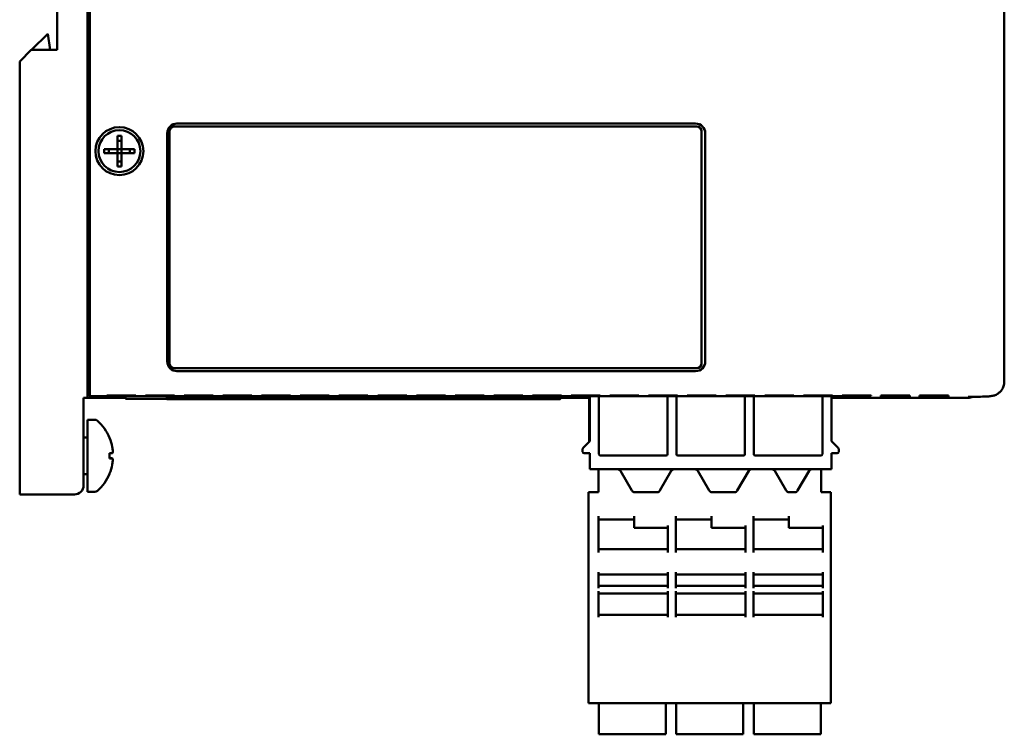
# Model space of a CAD drawing. Header units: inches. Extents: x 4.3 to 27.2, y 0.8 to 21.3.
# Tile 1 of 19: x 4.3 to 9.4, y 7.5 to 11.2. Entities that reach past the tile are written whole.
import ezdxf

# ---------------------------------------------------------------- set-up
doc = ezdxf.new("R2010")
doc.units = ezdxf.units.IN
doc.header["$MEASUREMENT"] = 0
doc.layers.add('Visible (ANSI)', color=7, linetype='Continuous', lineweight=50)

msp = doc.modelspace()

# ---------------------------------------------------------------- linework, layer by layer
at = {"layer": 'Visible (ANSI)'}
for p, q in [((4.615, 14.2213), (4.615, 9.2213)), ((4.6279, 9.3087), (4.6279, 14.134)), ((9.3533, 9.3049), (9.3533, 14.1378)), ((4.6273, 12.8213), (4.6273, 10.6213)), ((4.458, 12.4223), (4.458, 11.0203)), ((4.4102, 11.1034), (4.326, 11.0203)), ((4.4233, 11.0203), (4.4102, 11.1034)), ((4.265, 10.9603), (4.325, 11.0203)), ((4.458, 11.0203), (4.325, 11.0203)), ((4.265, 10.9603), (4.265, 8.7683)), ((5.0779, 10.6387), (7.7579, 10.6387)), ((7.7578, 10.6385), (5.0781, 10.6385)), ((4.6273, 10.6213), (4.615, 10.6213)), ((5.0279, 9.4087), (5.0279, 10.5887)), ((5.0281, 10.5885), (5.0281, 9.4089)), ((5.0388, 10.5992), (5.0388, 9.3992)), ((7.7638, 10.6242), (5.0638, 10.6242)), ((7.7888, 9.3992), (7.7888, 10.5992)), ((7.8078, 9.4089), (7.8078, 10.5885)), ((7.8079, 10.5887), (7.8079, 9.4087)), ((4.7697, 10.575), (4.7907, 10.575)), ((4.7697, 10.5068), (4.7697, 10.575)), ((4.7907, 10.5502), (4.7697, 10.5502)), ((4.7907, 10.575), (4.7907, 10.5068)), ((4.7015, 10.4858), (4.7015, 10.5068)), ((4.7015, 10.5068), (4.7697, 10.5068)), ((4.7697, 10.4858), (4.7015, 10.4858)), ((4.7264, 10.5068), (4.7264, 10.4858)), ((4.7697, 10.5068), (4.7907, 10.5068)), ((4.7697, 10.4858), (4.7697, 10.5068)), ((4.7697, 10.4176), (4.7697, 10.4858)), ((4.7907, 10.4858), (4.7697, 10.4858)), ((4.7907, 10.5068), (4.859, 10.5068)), ((4.7907, 10.5068), (4.7907, 10.4858)), ((4.859, 10.4858), (4.7907, 10.4858)), ((4.7907, 10.4858), (4.7907, 10.4176)), ((4.8341, 10.4858), (4.8341, 10.5068)), ((4.859, 10.5068), (4.859, 10.4858)), ((4.7697, 10.4424), (4.7907, 10.4424)), ((4.7907, 10.4176), (4.7697, 10.4176)), ((4.615, 10.3713), (4.6273, 10.3713)), ((4.6273, 10.3713), (4.6273, 9.3087)), ((4.615, 10.1213), (4.6273, 10.1213)), ((5.0638, 9.3742), (7.7638, 9.3742)), ((7.7579, 9.3587), (5.0779, 9.3587)), ((5.0781, 9.3589), (7.7578, 9.3589)), ((4.6232, 9.2546), (4.6236, 9.305)), ((4.6273, 9.3087), (4.6236, 9.305)), ((4.595, 9.2213), (4.615, 9.2213)), ((4.595, 8.7683), (4.595, 9.2213)), ((4.615, 9.2213), (4.6203, 9.2213)), ((4.6203, 9.2213), (4.7703, 9.2213)), ((4.6232, 9.2546), (4.6232, 9.2296)), ((4.6273, 9.2337), (4.6232, 9.2296)), ((4.6232, 9.2296), (8.59, 9.2296)), ((4.715, 9.2311), (4.715, 9.2328)), ((4.7703, 9.2213), (4.7975, 9.2213)), ((4.7975, 9.2213), (4.8118, 9.2213)), ((4.8118, 9.2154), (4.8118, 9.2296)), ((5.0256, 9.2154), (4.8118, 9.2154)), ((4.8648, 9.2328), (4.8648, 9.2311)), ((4.915, 9.2311), (4.915, 9.2328)), ((5.0256, 9.2154), (5.0256, 9.2296)), ((5.028, 9.213), (5.0256, 9.2154)), ((5.0282, 9.2174), (5.028, 9.213)), ((5.028, 9.213), (7.0447, 9.2135)), ((5.0283, 9.2212), (5.0282, 9.2174)), ((7.0445, 9.2179), (5.0282, 9.2174)), ((5.0284, 9.2296), (5.0283, 9.2212)), ((7.0445, 9.2217), (5.0283, 9.2212)), ((5.0648, 9.2328), (5.0648, 9.2311)), ((5.115, 9.2311), (5.115, 9.2328)), ((5.2648, 9.2328), (5.2648, 9.2311)), ((5.315, 9.2311), (5.315, 9.2328)), ((5.4648, 9.2328), (5.4648, 9.2311)), ((5.515, 9.2311), (5.515, 9.2328)), ((5.6648, 9.2328), (5.6648, 9.2311)), ((5.715, 9.2311), (5.715, 9.2328)), ((5.8648, 9.2328), (5.8648, 9.2311)), ((5.915, 9.2311), (5.915, 9.2328)), ((6.0648, 9.2328), (6.0648, 9.2311)), ((6.115, 9.2311), (6.115, 9.2328)), ((6.2648, 9.2328), (6.2648, 9.2311)), ((6.315, 9.2311), (6.315, 9.2328)), ((6.4648, 9.2328), (6.4648, 9.2311)), ((6.515, 9.2311), (6.515, 9.2328)), ((6.6648, 9.2328), (6.6648, 9.2311)), ((6.715, 9.2311), (6.715, 9.2328)), ((6.8648, 9.2328), (6.8648, 9.2311)), ((6.915, 9.2311), (6.915, 9.2328)), ((7.0445, 9.2217), (7.0445, 9.2217)), ((7.0445, 9.2179), (7.0445, 9.2179)), ((7.0603, 9.2165), (7.0578, 9.214)), ((7.0603, 9.2165), (7.0603, 9.2296)), ((7.0603, 9.2213), (7.1053, 9.2213)), ((7.0648, 9.2328), (7.0648, 9.2311)), ((7.1053, 9.2206), (7.1053, 9.2296)), ((7.2075, 9.2207), (7.1053, 9.2206)), ((7.115, 9.2311), (7.115, 9.2328)), ((7.2075, 8.9932), (7.2075, 9.2296)), ((7.2114, 9.2296), (7.2114, 8.9971)), ((7.2587, 8.9302), (7.2587, 9.2296)), ((7.2648, 9.2328), (7.2648, 9.2311)), ((7.315, 9.2311), (7.315, 9.2328)), ((7.4648, 9.2328), (7.4648, 9.2311)), ((7.515, 9.2311), (7.515, 9.2328)), ((7.613, 9.2296), (7.613, 8.9302)), ((7.6587, 8.9302), (7.6587, 9.2296)), ((7.6648, 9.2328), (7.6648, 9.2311)), ((7.715, 9.2311), (7.715, 9.2328)), ((7.8648, 9.2328), (7.8648, 9.2311)), ((7.915, 9.2311), (7.915, 9.2328)), ((8.013, 9.2296), (8.013, 8.9302)), ((8.0587, 8.9302), (8.0587, 9.2296)), ((8.0648, 9.2328), (8.0648, 9.2311)), ((8.115, 9.2311), (8.115, 9.2328)), ((8.2648, 9.2328), (8.2648, 9.2311)), ((8.315, 9.2311), (8.315, 9.2328)), ((8.413, 9.2296), (8.413, 8.9302)), ((8.4602, 9.2296), (8.4602, 8.9971)), ((8.5944, 9.221), (8.4602, 9.221)), ((8.4648, 9.2328), (8.4648, 9.2311)), ((8.515, 9.2311), (8.515, 9.2328)), ((8.59, 9.2296), (8.5983, 9.2213)), ((8.5944, 9.221), (8.5944, 9.2251)), ((8.5944, 9.2213), (9.147, 9.2213)), ((8.5983, 9.2213), (9.165, 9.2213)), ((8.6648, 9.2328), (8.6648, 9.2311)), ((8.7149, 9.2228), (8.715, 9.2328)), ((8.8648, 9.2328), (8.8649, 9.2228)), ((8.9149, 9.2228), (8.915, 9.2328)), ((9.0648, 9.2328), (9.0649, 9.2228)), ((4.615, 9.1078), (4.615, 8.7348)), ((4.653, 9.1078), (4.615, 9.1078)), ((4.615, 9.0163), (4.595, 9.0163)), ((7.174, 8.942), (7.174, 8.9565)), ((7.1763, 8.962), (7.2114, 8.9971)), ((8.4602, 8.9971), (8.4953, 8.962)), ((8.4976, 8.9565), (8.4976, 8.942)), ((4.7298, 8.9076), (4.7298, 8.935)), ((4.7434, 8.9344), (4.7298, 8.9332)), ((4.7434, 8.9082), (4.7298, 8.9094)), ((7.2114, 8.9341), (7.1819, 8.9341)), ((7.2114, 8.9341), (7.2114, 8.8593)), ((7.6051, 8.9223), (7.2665, 8.9223)), ((8.0051, 8.9223), (7.6665, 8.9223)), ((8.4051, 8.9223), (8.0665, 8.9223)), ((8.4602, 8.9341), (8.4602, 8.8593)), ((8.4898, 8.9341), (8.4602, 8.9341)), ((7.2114, 8.8515), (7.2114, 8.8593)), ((8.4602, 8.8515), (8.4602, 8.8593)), ((4.615, 8.8263), (4.595, 8.8263)), ((7.2114, 8.8515), (7.2567, 8.8515)), ((7.2567, 8.8515), (7.3558, 8.8515)), ((7.2567, 8.7334), (7.2567, 8.8515)), ((7.3558, 8.8515), (7.6462, 8.8515)), ((7.4285, 8.7412), (7.3694, 8.8436)), ((7.6325, 8.8436), (7.5734, 8.7412)), ((7.6462, 8.8515), (7.7558, 8.8515)), ((7.7558, 8.8515), (8.0462, 8.8515)), ((7.8285, 8.7412), (7.7694, 8.8436)), ((8.0325, 8.8436), (7.9734, 8.7412)), ((8.0462, 8.8515), (8.1534, 8.8515)), ((8.1534, 8.8515), (8.358, 8.8515)), ((8.2262, 8.7412), (8.1671, 8.8436)), ((8.3443, 8.8436), (8.2853, 8.7412)), ((8.358, 8.8515), (8.4071, 8.8515)), ((8.4071, 8.8515), (8.4602, 8.8515)), ((8.4071, 8.7334), (8.4071, 8.8515)), ((4.265, 8.7213), (4.265, 8.7683)), ((4.265, 8.7213), (4.548, 8.7213)), ((4.653, 8.7348), (4.615, 8.7348)), ((7.2567, 8.7334), (7.2051, 8.7334)), ((7.2051, 7.9941), (7.2051, 8.7334)), ((7.5598, 8.7334), (7.4422, 8.7334)), ((7.9598, 8.7334), (7.8422, 8.7334)), ((8.2716, 8.7334), (8.2398, 8.7334)), ((8.4563, 8.7334), (8.4071, 8.7334)), ((8.4563, 7.9941), (8.4563, 8.7334)), ((7.2563, 8.4212), (7.2563, 8.6085)), ((7.4402, 8.5601), (7.4402, 8.6085)), ((7.6563, 8.4212), (7.6563, 8.6085)), ((7.8402, 8.5601), (7.8402, 8.6085)), ((8.0563, 8.4212), (8.0563, 8.6085)), ((8.2402, 8.5601), (8.2402, 8.6085)), ((7.2563, 8.5916), (7.4402, 8.5916)), ((7.4402, 8.5601), (7.4402, 8.5483)), ((7.615, 8.5601), (7.615, 8.4212)), ((7.6563, 8.5916), (7.8402, 8.5916)), ((7.8402, 8.5601), (7.8402, 8.5483)), ((8.015, 8.5601), (8.015, 8.4212)), ((8.0563, 8.5916), (8.2402, 8.5916)), ((8.2402, 8.5601), (8.2402, 8.5483)), ((8.415, 8.5601), (8.415, 8.4212)), ((7.4402, 8.5483), (7.615, 8.5483)), ((7.8402, 8.5483), (8.015, 8.5483)), ((8.2402, 8.5483), (8.415, 8.5483)), ((7.2563, 8.4381), (7.615, 8.4381)), ((7.6563, 8.4381), (8.015, 8.4381)), ((8.0563, 8.4381), (8.415, 8.4381)), ((7.2563, 8.2373), (7.2563, 8.32)), ((7.2563, 8.3082), (7.615, 8.3082)), ((7.615, 8.32), (7.615, 8.2373)), ((7.6563, 8.2373), (7.6563, 8.32)), ((7.6563, 8.3082), (8.015, 8.3082)), ((8.015, 8.32), (8.015, 8.2373)), ((8.0563, 8.2373), (8.0563, 8.32)), ((8.0563, 8.3082), (8.415, 8.3082)), ((8.415, 8.32), (8.415, 8.2373)), ((7.2563, 8.2491), (7.615, 8.2491)), ((7.6563, 8.2491), (8.015, 8.2491)), ((8.0563, 8.2491), (8.415, 8.2491)), ((7.2563, 8.0877), (7.2563, 8.2215)), ((7.2563, 8.2097), (7.615, 8.2097)), ((7.615, 8.2215), (7.615, 8.0877)), ((7.6563, 8.0877), (7.6563, 8.2215)), ((7.6563, 8.2097), (8.015, 8.2097)), ((8.015, 8.2215), (8.015, 8.0877)), ((8.0563, 8.0877), (8.0563, 8.2215)), ((8.0563, 8.2097), (8.415, 8.2097)), ((8.415, 8.2215), (8.415, 8.0877)), ((7.2563, 8.0995), (7.615, 8.0995)), ((7.6563, 8.0995), (8.015, 8.0995)), ((8.0563, 8.0995), (8.415, 8.0995)), ((7.2051, 7.9941), (7.2051, 7.9598)), ((8.4563, 7.9941), (8.4563, 7.9598)), ((7.2051, 7.957), (7.2051, 7.9598)), ((7.2051, 7.9366), (7.2051, 7.957)), ((8.4563, 7.957), (8.4563, 7.9598)), ((8.4563, 7.9366), (8.4563, 7.957)), ((7.2051, 7.9366), (7.2051, 7.9208)), ((7.2051, 7.905), (7.2051, 7.9208)), ((7.2051, 7.8672), (7.2051, 7.905)), ((8.4563, 7.9366), (8.4563, 7.9208)), ((8.4563, 7.905), (8.4563, 7.9208)), ((8.4563, 7.8672), (8.4563, 7.905)), ((7.2051, 7.8481), (7.2051, 7.8672)), ((7.2051, 7.8481), (7.2051, 7.8312)), ((8.4563, 7.8481), (8.4563, 7.8672)), ((8.4563, 7.8481), (8.4563, 7.8312)), ((7.2051, 7.8121), (7.2051, 7.8312)), ((7.2051, 7.7743), (7.2051, 7.8121)), ((8.4563, 7.8121), (8.4563, 7.8312)), ((8.4563, 7.7743), (8.4563, 7.8121)), ((7.2051, 7.7585), (7.2051, 7.7743)), ((7.2051, 7.7585), (7.2051, 7.7427)), ((7.2051, 7.7223), (7.2051, 7.7427)), ((8.4563, 7.7585), (8.4563, 7.7743)), ((8.4563, 7.7585), (8.4563, 7.7427)), ((8.4563, 7.7223), (8.4563, 7.7427)), ((7.2051, 7.7195), (7.2051, 7.7223)), ((7.2051, 7.7195), (7.2051, 7.6852)), ((7.2051, 7.6822), (7.2051, 7.6852)), ((8.4563, 7.7195), (8.4563, 7.7223)), ((8.4563, 7.7195), (8.4563, 7.6852)), ((8.4563, 7.6822), (8.4563, 7.6852)), ((7.2051, 7.6822), (7.2051, 7.6428)), ((8.4563, 7.6428), (7.2051, 7.6428)), ((7.2581, 7.6428), (7.2581, 7.6025)), ((7.6045, 7.6025), (7.6045, 7.6428)), ((7.6581, 7.6428), (7.6581, 7.6025)), ((8.0045, 7.6025), (8.0045, 7.6428)), ((8.0581, 7.6428), (8.0581, 7.6025)), ((8.4045, 7.6025), (8.4045, 7.6428)), ((8.4563, 7.6822), (8.4563, 7.6428)), ((7.2581, 7.4884), (7.2581, 7.6025)), ((7.6045, 7.6025), (7.6045, 7.4884)), ((7.6581, 7.4884), (7.6581, 7.6025)), ((8.0045, 7.6025), (8.0045, 7.4884)), ((8.0581, 7.4884), (8.0581, 7.6025)), ((8.4045, 7.6025), (8.4045, 7.4884)), ((7.2581, 7.4884), (7.2581, 7.4814)), ((7.6045, 7.4814), (7.2581, 7.4814)), ((7.6045, 7.4814), (7.6045, 7.4884)), ((7.6581, 7.4884), (7.6581, 7.4814)), ((8.0045, 7.4814), (7.6581, 7.4814)), ((8.0045, 7.4814), (8.0045, 7.4884)), ((8.0581, 7.4884), (8.0581, 7.4814)), ((8.4045, 7.4814), (8.0581, 7.4814)), ((8.4045, 7.4814), (8.4045, 7.4884))]:
    msp.add_line(p, q, dxfattribs=at)
for centre, radius in [((4.78, 10.4963), 0.124), ((4.7802, 10.4963), 0.1083)]:
    msp.add_circle(centre, radius, dxfattribs=at)
for centre, radius, start, end in [((5.0638, 10.5992), 0.025, 90, 180), ((7.7638, 10.5992), 0.025, 0, 90), ((5.0638, 9.3992), 0.025, 180, 270), ((7.7638, 9.3992), 0.025, 270, 0), ((4.653, 9.0878), 0.02, 48.4591, 90), ((4.5055, 8.9213), 0.2424, 22.6004, 48.4591), ((4.7236, 9.0121), 0.0062, 1.8944, 22.6004), ((7.1819, 8.9565), 0.00787, 135, 180), ((8.4898, 8.9565), 0.00787, 0, 45), ((7.1819, 8.942), 0.00787, 180, 270), ((7.2665, 8.9302), 0.00787, 180, 270), ((7.6051, 8.9302), 0.00787, 270, 0), ((7.6665, 8.9302), 0.00787, 180, 270), ((8.0051, 8.9302), 0.00787, 270, 0), ((8.0665, 8.9302), 0.00787, 180, 270), ((8.4051, 8.9302), 0.00787, 270, 0), ((8.4898, 8.942), 0.00787, 270, 0), ((4.5055, 8.9213), 0.2424, 311.5409, 337.3996), ((4.7236, 8.8305), 0.0062, 337.3996, 358.1056), ((7.3558, 8.8357), 0.0157, 30, 90), ((7.6462, 8.8357), 0.0157, 90, 150), ((7.7558, 8.8357), 0.0157, 30, 90), ((8.0462, 8.8357), 0.0157, 90, 150), ((8.1534, 8.8357), 0.0157, 30, 90), ((8.358, 8.8357), 0.0157, 90, 150), ((4.548, 8.7683), 0.047, 270, 0), ((4.653, 8.7548), 0.02, 270, 311.5409), ((7.4422, 8.7491), 0.0157, 210, 270), ((7.5598, 8.7491), 0.0157, 270, 330), ((7.8422, 8.7491), 0.0157, 210, 270), ((7.9598, 8.7491), 0.0157, 270, 330), ((8.2398, 8.7491), 0.0157, 210, 270), ((8.2716, 8.7491), 0.0157, 270, 330)]:
    msp.add_arc(centre, radius, start, end, dxfattribs=at)
for centre, major_axis, ratio, start_param, end_param in [((5.0779, 10.5887), (-0.0354, 0.0354), 0.999924, 5.497825, 7.068545), ((5.0781, 10.5885), (-0.0354, 0.0354), 0.999924, 5.497825, 7.068545), ((7.7578, 10.5885), (0.0354, 0.0354), 0.999924, 5.497825, 7.068545), ((7.7579, 10.5887), (0.0354, 0.0354), 0.999924, 5.497825, 7.068545), ((5.0779, 9.4087), (-0.0354, -0.0354), 0.999924, 5.497825, 7.068545), ((5.0781, 9.4089), (-0.0354, -0.0354), 0.999924, 5.497825, 7.068545), ((7.7578, 9.4089), (0.0354, -0.0354), 0.999924, 5.497825, 7.068545), ((7.7579, 9.4087), (0.0354, -0.0354), 0.999924, 5.497825, 7.068545), ((4.6273, 9.3087), (0, -0.075), 0.008727, 0.008727, 1.570796), ((4.7899, 9.2328), (0.0749, 0), 0.008727, 0.000076, 3.141516), ((4.7899, 9.2311), (-0.0749, 0), 0.008727, 6.283109, 9.424854), ((4.9899, 9.2328), (0.0749, 0), 0.008727, 0.000076, 3.141517), ((4.9899, 9.2311), (-0.0749, 0), 0.008727, 6.283109, 9.424854), ((5.1899, 9.2328), (0.0749, 0), 0.008727, 0.000076, 3.141516), ((5.1899, 9.2311), (-0.0749, 0), 0.008727, 6.283109, 9.424854), ((5.3899, 9.2328), (0.0749, 0), 0.008727, 0.000076, 3.141517), ((5.3899, 9.2311), (-0.0749, 0), 0.008727, 6.283109, 9.424854), ((5.5899, 9.2328), (0.0749, 0), 0.008727, 0.000076, 3.141517), ((5.5899, 9.2311), (-0.0749, 0), 0.008727, 6.283109, 9.424854), ((5.7899, 9.2328), (0.0749, 0), 0.008727, 0.000076, 3.141517), ((5.7899, 9.2311), (-0.0749, 0), 0.008727, 6.283109, 9.424854), ((5.9899, 9.2328), (0.0749, 0), 0.008727, 0.000076, 3.141517), ((5.9899, 9.2311), (-0.0749, 0), 0.008727, 6.283109, 9.424854), ((6.1899, 9.2328), (0.0749, 0), 0.008727, 0.000076, 3.141517), ((6.1899, 9.2311), (-0.0749, 0), 0.008727, 6.283109, 9.424854), ((6.3899, 9.2328), (0.0749, 0), 0.008727, 0.000076, 3.141517), ((6.3899, 9.2311), (-0.0749, 0), 0.008727, 6.283109, 9.424854), ((6.5899, 9.2328), (0.0749, 0), 0.008727, 0.000076, 3.141517), ((6.5899, 9.2311), (-0.0749, 0), 0.008727, 6.283109, 9.424854), ((6.7899, 9.2328), (0.0749, 0), 0.008727, 0.000076, 3.141517), ((6.7899, 9.2311), (-0.0749, 0), 0.008727, 6.283109, 9.424854), ((6.9899, 9.2328), (0.0749, 0), 0.008727, 0.000076, 3.141516), ((6.9899, 9.2311), (-0.0749, 0), 0.008727, 6.283109, 9.424854), ((7.0445, 9.2323), (0.0125, 0.0002), 0.850988, 4.700751, 6.004389), ((7.0445, 9.2299), (0.0125, 0.0004), 0.963622, 4.680847, 6.221001), ((7.0453, 9.214), (0.0125, 0), 0.044403, 4.669481, 6.23864), ((7.1899, 9.2328), (0.0749, 0), 0.008727, 0.000076, 3.141516), ((7.1899, 9.2311), (-0.0749, 0), 0.008727, 6.283109, 9.424854), ((7.3899, 9.2328), (0.0749, 0), 0.008727, 0.000076, 3.141516), ((7.3899, 9.2311), (-0.0749, 0), 0.008727, 6.283109, 9.424854), ((7.5899, 9.2328), (0.0749, 0), 0.008727, 0.000076, 3.141516), ((7.5899, 9.2311), (-0.0749, 0), 0.008727, 6.283109, 9.424854), ((7.7899, 9.2328), (0.0749, 0), 0.008727, 0.000076, 3.141516), ((7.7899, 9.2311), (-0.0749, 0), 0.008727, 6.283109, 9.424854), ((7.9899, 9.2328), (0.0749, 0), 0.008727, 0.000076, 3.141516), ((7.9899, 9.2311), (-0.0749, 0), 0.008727, 6.283109, 9.424854), ((8.1899, 9.2328), (0.0749, 0), 0.008727, 0.000076, 3.141516), ((8.1899, 9.2311), (-0.0749, 0), 0.008727, 6.283109, 9.424854), ((8.3899, 9.2328), (0.0749, 0), 0.008727, 0.000076, 3.141516), ((8.3899, 9.2311), (-0.0749, 0), 0.008727, 6.283109, 9.424854), ((8.5899, 9.2328), (0.0749, 0), 0.008727, 0.000076, 3.141516), ((8.5899, 9.2311), (-0.0749, 0), 0.008727, 6.283109, 9.424854), ((8.7899, 9.2228), (0.075, 0), 0.008727, 3.141515, 6.28326), ((8.7899, 9.2328), (-0.0749, 0), 0.008727, 3.141669, 6.283109), ((8.9899, 9.2228), (0.075, 0), 0.008727, 3.141515, 6.28326), ((8.9899, 9.2328), (-0.0749, 0), 0.008727, 3.141669, 6.283109), ((9.165, 9.2963), (0.053, -0.053), 0.999924, 5.497825, 5.853199), ((4.5064, 8.9217), (0.1037, -0.219), 0.99534, 1.320332, 1.519232), ((4.5064, 8.9117), (0.2413, 0.0211), 0.041262, 0.189893, 0.388792), ((4.5064, 8.9309), (0.2413, -0.0211), 0.041262, 5.894393, 6.093293), ((4.5064, 8.9209), (-0.1037, -0.219), 0.99534, 1.622361, 1.821261)]:
    msp.add_ellipse(centre, major_axis=major_axis, ratio=ratio, start_param=start_param, end_param=end_param, dxfattribs=at)
for points, knots in [([(9.3533, 9.3049), (9.3533, 9.2967), (9.3519, 9.2886), (9.347, 9.2738), (9.3435, 9.2673), (9.3356, 9.2559), (9.3312, 9.2515), (9.3227, 9.2441), (9.3188, 9.2416), (9.3117, 9.2375), (9.3088, 9.2362), (9.3028, 9.2338), (9.3004, 9.233), (9.2942, 9.2312), (9.2917, 9.2308), (9.2849, 9.2295), (9.2819, 9.2292), (9.2753, 9.2286), (9.2719, 9.2283), (9.2641, 9.2279), (9.2597, 9.2276), (9.2506, 9.2273), (9.2462, 9.2271), (9.2411, 9.227)], [1.1381245, 1.1381245, 1.1381245, 1.1381245, 1.1518301, 1.1518301, 1.1668852, 1.1668852, 1.1859443, 1.1859443, 1.2101488, 1.2101488, 1.2391841, 1.2391841, 1.2804964, 1.2804964, 1.3619846, 1.3619846, 1.5381643, 1.5381643, 1.714344, 1.714344, 1.8905237, 1.8905237, 2.0190229, 2.0190229, 2.0190229, 2.0190229]), ([(9.2411, 9.227), (9.2289, 9.2266), (9.2096, 9.2263), (9.1828, 9.2258), (9.1734, 9.2256), (9.168, 9.2255), (9.1673, 9.2254), (9.1673, 9.2254)], [0, 0, 0, 0, 0.2914863, 0.2914863, 0.4643397, 0.4643397, 0.5048713, 0.5048713, 0.5048713, 0.5048713]), ([(4.7432, 8.9674), (4.744, 8.9635), (4.7446, 8.9592), (4.7456, 8.9513), (4.7458, 8.9477), (4.7459, 8.9418), (4.7457, 8.9392), (4.745, 8.9356), (4.7444, 8.9346), (4.7435, 8.9344), (4.7434, 8.9343), (4.7432, 8.9344)], [0, 0, 0, 0, 0.030458, 0.030458, 0.060916, 0.060916, 0.0912553, 0.0912553, 0.1215946, 0.1215946, 0.1282974, 0.1282974, 0.1282974, 0.1282974]), ([(4.7294, 8.9351), (4.7294, 8.9351), (4.7294, 8.9351), (4.7296, 8.9351), (4.7298, 8.935), (4.7298, 8.935)], [0.017596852, 0.017596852, 0.017596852, 0.017596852, 0.01762601, 0.01762601, 0.023499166, 0.023499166, 0.023499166, 0.023499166]), ([(4.7298, 8.9076), (4.7298, 8.9076), (4.7296, 8.9075), (4.7294, 8.9075), (4.7294, 8.9075), (4.7294, 8.9075)], [0.070224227, 0.070224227, 0.070224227, 0.070224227, 0.076097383, 0.076097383, 0.076126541, 0.076126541, 0.076126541, 0.076126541]), ([(4.7432, 8.9082), (4.744, 8.9083), (4.7446, 8.9077), (4.7456, 8.9047), (4.7458, 8.9024), (4.7459, 8.897), (4.7457, 8.8936), (4.745, 8.8859), (4.7444, 8.8818), (4.7435, 8.877), (4.7434, 8.8761), (4.7432, 8.8752)], [0, 0, 0, 0, 0.0304356, 0.0304356, 0.0608712, 0.0608712, 0.0912329, 0.0912329, 0.1215946, 0.1215946, 0.1282974, 0.1282974, 0.1282974, 0.1282974])]:
    msp.add_open_spline(points, degree=3, knots=knots, dxfattribs=at)

doc.saveas('drawing.dxf')
